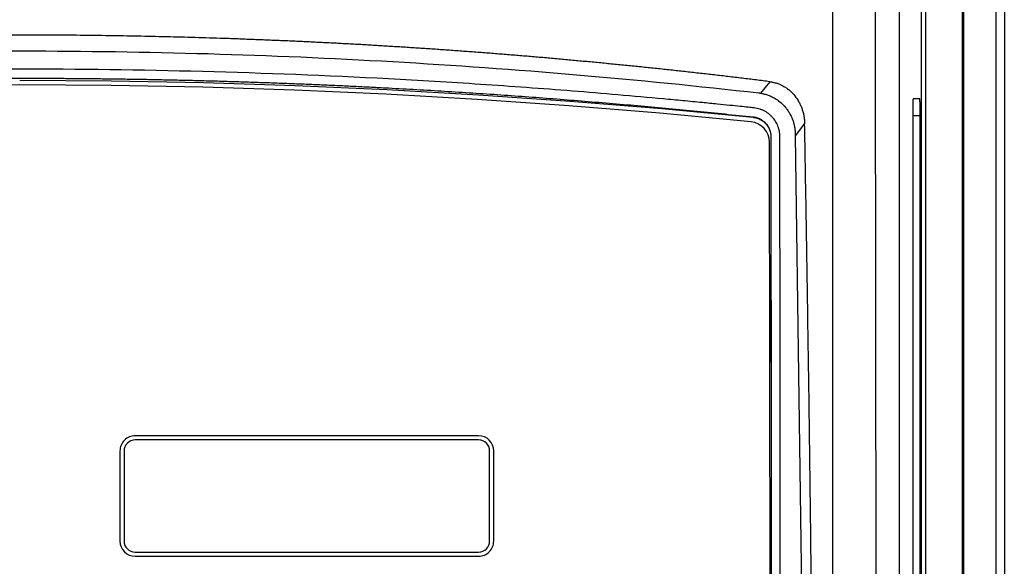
# Model space of a CAD drawing. Header units: millimetres. Extents: x 25 to 1229, y -261 to 1180.
# Tile 139 of 224: x 461 to 581, y 509 to 576. Entities that reach past the tile are written whole.
import ezdxf

# ---------------------------------------------------------------- set-up
doc = ezdxf.new("R2010")
doc.units = ezdxf.units.MM

msp = doc.modelspace()

# ---------------------------------------------------------------- linework, layer by layer
at = {"color": 7, "linetype": 'Continuous', "lineweight": 25}
for p, q in [((575.97, 640.49), (575.97, 280.41)), ((579.93, 280.45), (579.93, 640.45)), ((580.93, 640.45), (580.93, 280.45)), ((570.83, 468.55), (570.83, 582.35)), ((571.33, 582.11), (571.33, 468.55)), ((575.84, 468.34), (575.84, 582.56)), ((551.27, 566.64), (552.37, 568.05)), ((570.63, 565.95), (569.81, 565.95)), ((550.32, 563.76), (550.32, 563.71)), ((556.59, 562.94), (555.44, 561.47)), ((569.77, 563.95), (569.77, 486.95)), ((569.77, 563.95), (570.66, 563.95)), ((570.66, 486.95), (570.66, 563.95)), ((552.42, 458.94), (552.32, 560.67)), ((552.47, 561.38), (552.47, 561.33)), ((552.47, 561.33), (552.57, 459.21)), ((555.44, 561.47), (556.89, 457.85)), ((516.85, 524.93), (475, 524.93)), ((516.85, 524.43), (475, 524.43)), ((516.85, 524.43), (475, 524.43)), ((475, 524.43), (475, 524.43)), ((516.85, 524.43), (516.85, 524.43)), ((473.15, 523.08), (473.15, 512.1)), ((473.65, 523.08), (473.65, 512.1)), ((518.2, 512.1), (518.2, 523.08)), ((518.7, 512.1), (518.7, 523.08)), ((473.15, 512.1), (473.15, 512.1)), ((473.65, 512.1), (473.65, 512.1)), ((518.2, 512.1), (518.2, 512.1)), ((518.7, 512.1), (518.7, 512.1)), ((475, 510.75), (516.85, 510.75)), ((475, 510.25), (516.85, 510.25)), ((475, 510.25), (516.85, 510.25)), ((475, 510.25), (475, 510.25)), ((516.85, 510.25), (516.85, 510.25))]:
    msp.add_line(p, q, dxfattribs=at)
at = {"color": 7, "linetype": 'Continuous', "lineweight": 25, "flags": 128}
for points in [[(460.93, 567.65), (449.76, 567.58), (438.6, 567.37), (427.45, 567.02), (416.29, 566.53), (405.15, 565.9), (394.01, 565.12), (382.89, 564.21), (371.78, 563.16)], [(460.93, 568.23), (472.12, 568.16), (483.31, 567.94), (494.5, 567.59), (505.68, 567.1), (516.85, 566.46), (528.02, 565.68), (539.17, 564.77), (550.32, 563.71)], [(550.07, 563.16), (538.96, 564.21), (527.84, 565.12), (516.7, 565.9), (505.56, 566.53), (494.4, 567.02), (483.25, 567.37), (472.09, 567.58), (460.93, 567.65)]]:
    msp.add_lwpolyline(points, dxfattribs=at)
at = {"color": 7, "linetype": 'Continuous', "lineweight": 25}
for centre, radius, start, end in [((549.82, 560.67), 2.5, 0.0562, 84.2353), ((475, 523.08), 1.85, 89.9956, 179.9956), ((475, 523.08), 1.35, 89.9956, 179.9956), ((475, 523.08), 1.35, 89.9956, 179.9956), ((516.85, 523.08), 1.85, 0.0044, 90.0044), ((516.85, 523.08), 1.35, 0.0044, 90.0044), ((516.85, 523.08), 1.35, 0.0044, 90.0044), ((475, 512.1), 1.85, 180.0044, 270.0044), ((475, 512.1), 1.85, 180.0044, 270.0044), ((475, 512.1), 1.35, 180.0044, 270.0044), ((516.85, 512.1), 1.85, 269.9956, 359.9956), ((516.85, 512.1), 1.85, 269.9956, 359.9956), ((516.85, 512.1), 1.35, 269.9956, 359.9956)]:
    msp.add_arc(centre, radius, start, end, dxfattribs=at)
for points, knots in [([(565.37, 468.34), (565.37, 469.52), (565.37, 471.86), (565.36, 475.36), (565.35, 478.8), (565.35, 482.21), (565.34, 485.57), (565.34, 488.9), (565.33, 492.18), (565.33, 495.41), (565.32, 498.61), (565.32, 501.76), (565.31, 504.86), (565.31, 507.93), (565.3, 510.95), (565.3, 513.93), (565.3, 516.87), (565.29, 519.76), (565.29, 522.61), (565.28, 527.09), (565.28, 533.15), (565.27, 540.75), (565.26, 548.17), (565.25, 555.41), (565.24, 562.47), (565.23, 569.34), (565.22, 576.04), (565.21, 580.44), (565.21, 582.61)], [0, 0, 0, 0, 0.030992, 0.061605, 0.091841, 0.121698, 0.151177, 0.180278, 0.209001, 0.237346, 0.265312, 0.292901, 0.320112, 0.346945, 0.373399, 0.399476, 0.425175, 0.450496, 0.475439, 0.500004, 0.56805, 0.634511, 0.699388, 0.76268, 0.824388, 0.884511, 0.943048, 1, 1, 1, 1]), ([(560.04, 449.53), (560.04, 450.78), (560.04, 454.26), (560.04, 460.9), (560.04, 470.43), (560.04, 482.84), (560.03, 498.12), (560.03, 513.43), (560.03, 527.62), (560.03, 539.51), (560.02, 550.77), (560.02, 561.41), (560.01, 571.43), (560.01, 577.9), (560.01, 581.03)], [0, 0, 0, 0, 0.028657, 0.079182, 0.151577, 0.245844, 0.361986, 0.500008, 0.595168, 0.685596, 0.771295, 0.852262, 0.928497, 1, 1, 1, 1]), ([(568.11, 580.52), (568.11, 579.37), (568.11, 577.08), (568.11, 573.63), (568.11, 570.18), (568.11, 566.74), (568.11, 563.29), (568.11, 559.85), (568.11, 556.4), (568.11, 552.95), (568.11, 549.51), (568.11, 546.06), (568.11, 542.62), (568.11, 539.17), (568.11, 535.72), (568.12, 532.28), (568.12, 528.83), (568.12, 524.24), (568.12, 518.49), (568.13, 511.6), (568.13, 504.72), (568.14, 497.83), (568.15, 490.95), (568.15, 484.07), (568.16, 477.2), (568.17, 472.61), (568.17, 470.32)], [0, 0, 0, 0, 0.031249, 0.062496, 0.093743, 0.12499, 0.156236, 0.187482, 0.218728, 0.249975, 0.281223, 0.312471, 0.343721, 0.374973, 0.406226, 0.437482, 0.46874, 0.5, 0.562516, 0.625024, 0.687524, 0.75002, 0.812514, 0.875007, 0.937502, 1, 1, 1, 1]), ([(552.37, 568.05), (551.81, 568.12), (550.68, 568.26), (548.98, 568.47), (547.29, 568.67), (545.59, 568.87), (543.89, 569.06), (542.19, 569.25), (540.49, 569.44), (538.78, 569.62), (537.08, 569.8), (535.37, 569.97), (533.67, 570.14), (531.96, 570.31), (530.25, 570.47), (528.54, 570.63), (526.83, 570.79), (525.11, 570.94), (523.4, 571.09), (521.68, 571.23), (519.97, 571.37), (518.25, 571.51), (516.53, 571.64), (514.81, 571.76), (513.08, 571.89), (511.36, 572.01), (509.64, 572.12), (507.91, 572.24), (506.18, 572.34), (504.45, 572.45), (502.72, 572.55), (500.99, 572.64), (499.26, 572.74), (497.53, 572.82), (495.79, 572.91), (494.06, 572.99), (492.32, 573.06), (490.58, 573.13), (488.84, 573.2), (487.1, 573.27), (485.35, 573.33), (483.61, 573.38), (481.87, 573.43), (480.12, 573.48), (478.37, 573.52), (476.62, 573.56), (474.87, 573.6), (473.12, 573.63), (471.37, 573.65), (469.61, 573.68), (467.86, 573.7), (466.1, 573.71), (464.34, 573.72), (462.58, 573.73), (460.23, 573.73), (457.28, 573.72), (453.75, 573.7), (450.2, 573.65), (446.66, 573.59), (443.11, 573.52), (439.56, 573.42), (436.01, 573.31), (432.45, 573.18), (428.9, 573.04), (425.36, 572.88), (421.82, 572.7), (418.29, 572.5), (414.76, 572.29), (411.24, 572.06), (407.73, 571.82), (404.22, 571.55), (400.72, 571.28), (397.22, 570.98), (393.73, 570.67), (390.25, 570.35), (386.77, 570), (383.3, 569.65), (379.83, 569.27), (376.38, 568.88), (372.92, 568.47), (370.63, 568.19), (369.48, 568.05)], [0, 0, 0, 0, 0.009498, 0.01899, 0.028476, 0.037957, 0.047431, 0.0569, 0.066364, 0.075823, 0.085278, 0.094728, 0.104174, 0.113617, 0.123055, 0.132491, 0.141923, 0.151352, 0.160779, 0.170203, 0.179626, 0.189046, 0.198465, 0.207883, 0.217299, 0.226715, 0.23613, 0.245545, 0.254959, 0.264374, 0.273789, 0.283205, 0.292622, 0.302041, 0.31146, 0.320882, 0.330305, 0.33973, 0.349159, 0.358589, 0.368023, 0.37746, 0.386901, 0.396346, 0.405794, 0.415247, 0.424705, 0.434167, 0.443634, 0.453107, 0.462586, 0.472071, 0.481561, 0.491059, 0.500563, 0.519645, 0.538746, 0.55787, 0.577018, 0.596193, 0.615396, 0.634628, 0.653866, 0.673103, 0.692335, 0.711562, 0.73078, 0.749989, 0.769188, 0.788385, 0.807581, 0.826778, 0.84598, 0.865189, 0.884405, 0.903633, 0.922872, 0.942127, 0.961398, 0.980689, 1, 1, 1, 1]), ([(370.84, 566.68), (378.24, 567.53), (385.67, 568.27), (400.62, 569.55), (408.14, 570.08), (419.47, 570.73), (423.27, 570.91), (430.86, 571.24), (434.67, 571.37), (446.1, 571.69), (453.69, 571.8), (476.41, 571.79), (491.45, 571.35), (521.37, 569.64), (536.24, 568.37), (551.01, 566.68)], [0, 0, 0, 0, 0.125, 0.125, 0.25, 0.25, 0.3125, 0.3125, 0.375, 0.375, 0.5, 0.5, 0.75, 0.75, 1, 1, 1, 1]), ([(550.43, 564.86), (550.19, 564.88), (549.63, 564.95), (548.65, 565.05), (547.39, 565.18), (545.85, 565.33), (543.94, 565.52), (541.76, 565.73), (538.33, 566.05), (533.85, 566.45), (526.43, 567.07), (517.12, 567.74), (502.12, 568.64), (483.27, 569.38), (460.64, 569.68), (438.09, 569.37), (419.43, 568.62), (404.57, 567.73), (395.33, 567.06), (387.96, 566.45), (383.36, 566.04), (379.68, 565.69), (377.12, 565.44), (374.93, 565.22), (373.28, 565.06), (372.18, 564.94), (371.62, 564.88), (371.42, 564.86)], [0, 0, 0, 0, 0.004036, 0.009656, 0.01686, 0.025647, 0.036018, 0.049535, 0.062915, 0.094378, 0.125702, 0.188652, 0.251176, 0.376914, 0.501982, 0.625792, 0.750275, 0.812269, 0.87468, 0.905866, 0.937192, 0.952857, 0.968557, 0.980978, 0.990359, 0.996699, 1, 1, 1, 1]), ([(371.53, 563.76), (372.15, 563.83), (373.38, 563.96), (375.23, 564.15), (377.08, 564.33), (378.93, 564.51), (380.78, 564.69), (382.63, 564.86), (384.47, 565.03), (386.32, 565.2), (388.17, 565.36), (390.02, 565.51), (391.87, 565.67), (393.72, 565.82), (395.56, 565.96), (397.41, 566.1), (399.26, 566.24), (401.1, 566.37), (402.95, 566.5), (404.79, 566.62), (406.64, 566.74), (408.48, 566.86), (410.32, 566.97), (412.16, 567.08), (414, 567.18), (416.39, 567.31), (419.31, 567.46), (422.78, 567.62), (426.25, 567.77), (429.72, 567.91), (433.19, 568.03), (436.66, 568.13), (440.13, 568.22), (443.6, 568.3), (447.07, 568.37), (450.53, 568.42), (454, 568.45), (457.46, 568.47), (459.77, 568.48), (460.93, 568.48)], [0, 0, 0, 0, 0.021175, 0.042321, 0.063439, 0.084527, 0.105586, 0.126617, 0.147618, 0.168591, 0.189536, 0.210452, 0.231339, 0.252198, 0.273028, 0.29383, 0.314604, 0.33535, 0.356067, 0.376757, 0.397418, 0.418052, 0.438657, 0.459235, 0.479785, 0.500307, 0.538939, 0.577537, 0.616101, 0.654633, 0.693132, 0.731598, 0.770033, 0.808437, 0.846809, 0.885152, 0.923464, 0.961746, 1, 1, 1, 1]), ([(460.93, 568.48), (461.55, 568.48), (462.8, 568.48), (464.67, 568.47), (466.54, 568.46), (468.41, 568.44), (470.29, 568.43), (472.16, 568.4), (474.03, 568.38), (475.91, 568.35), (477.78, 568.31), (479.66, 568.27), (481.53, 568.23), (483.41, 568.18), (485.29, 568.13), (487.16, 568.07), (489.04, 568.01), (490.91, 567.95), (492.79, 567.88), (494.66, 567.81), (496.54, 567.73), (498.41, 567.65), (500.29, 567.57), (502.16, 567.48), (504.04, 567.38), (506.42, 567.26), (509.32, 567.1), (512.72, 566.9), (516.14, 566.68), (519.55, 566.46), (522.96, 566.21), (526.38, 565.96), (529.8, 565.68), (533.22, 565.4), (536.64, 565.1), (540.06, 564.79), (543.48, 564.46), (546.9, 564.12), (549.18, 563.88), (550.32, 563.76)], [0, 0, 0, 0, 0.020673, 0.041354, 0.062044, 0.082742, 0.10345, 0.124165, 0.14489, 0.165623, 0.186366, 0.207117, 0.227878, 0.248647, 0.269426, 0.290214, 0.311011, 0.331818, 0.352635, 0.37346, 0.394296, 0.415141, 0.435996, 0.456861, 0.477735, 0.49862, 0.536609, 0.574693, 0.612872, 0.651148, 0.689519, 0.727987, 0.766552, 0.805214, 0.843974, 0.882833, 0.921789, 0.960845, 1, 1, 1, 1]), ([(552.37, 568.05), (552.43, 568.04), (552.55, 568.03), (552.72, 567.99), (552.89, 567.95), (553.07, 567.91), (553.32, 567.83), (553.65, 567.7), (554.05, 567.49), (554.43, 567.25), (554.9, 566.88), (555.42, 566.33), (555.84, 565.7), (556.11, 565.16), (556.28, 564.73), (556.41, 564.3), (556.51, 563.85), (556.57, 563.4), (556.58, 563.09), (556.59, 562.94)], [0, 0, 0, 0, 0.025012, 0.049967, 0.074903, 0.099859, 0.124873, 0.187372, 0.250049, 0.312193, 0.374645, 0.49981, 0.624347, 0.686744, 0.749538, 0.811738, 0.874266, 0.937021, 1, 1, 1, 1]), ([(551.01, 566.68), (551.05, 566.68), (551.14, 566.66), (551.23, 566.65), (551.27, 566.64)], [0, 0, 0, 0, 0.528625, 1, 1, 1, 1]), ([(551.27, 566.64), (551.34, 566.63), (551.49, 566.61), (551.71, 566.55), (551.93, 566.49), (552.16, 566.41), (552.39, 566.31), (552.63, 566.2), (552.87, 566.08), (553.25, 565.85), (553.73, 565.48), (554.2, 565.01), (554.54, 564.56), (554.78, 564.18), (554.99, 563.77), (555.15, 563.36), (555.28, 562.94), (555.37, 562.51), (555.43, 562.09), (555.44, 561.81), (555.44, 561.67)], [0, 0, 0, 0, 0.031934, 0.065009, 0.099232, 0.134606, 0.171125, 0.208777, 0.247543, 0.287394, 0.397154, 0.504525, 0.568842, 0.632717, 0.69599, 0.75853, 0.820243, 0.881068, 0.940983, 1, 1, 1, 1]), ([(569.81, 565.95), (569.8, 565.95), (569.8, 565.91), (569.79, 565.71), (569.79, 565.56), (569.78, 565.17), (569.78, 564.93), (569.77, 564.44), (569.77, 564.19), (569.77, 563.95)], [0, 0, 0, 0, 0.25, 0.25, 0.5, 0.5, 0.75, 0.75, 1, 1, 1, 1]), ([(570.66, 563.95), (570.66, 564.19), (570.66, 564.44), (570.66, 564.93), (570.66, 565.17), (570.65, 565.56), (570.65, 565.71), (570.64, 565.91), (570.63, 565.95), (570.63, 565.95)], [0, 0, 0, 0, 0.25, 0.25, 0.5, 0.5, 0.75, 0.75, 1, 1, 1, 1]), ([(553.57, 561.37), (553.57, 561.43), (553.57, 561.56), (553.55, 561.75), (553.53, 561.93), (553.49, 562.12), (553.45, 562.29), (553.4, 562.47), (553.28, 562.79), (553.06, 563.23), (552.72, 563.67), (552.4, 563.99), (552.11, 564.22), (551.81, 564.42), (551.49, 564.58), (551.15, 564.71), (550.8, 564.8), (550.55, 564.84), (550.43, 564.86)], [0, 0, 0, 0, 0.036701, 0.072917, 0.108752, 0.144311, 0.179702, 0.215033, 0.250416, 0.374392, 0.498805, 0.570802, 0.641402, 0.711357, 0.781442, 0.852425, 0.925047, 1, 1, 1, 1]), ([(550.32, 563.76), (550.36, 563.76), (550.46, 563.75), (550.6, 563.72), (550.74, 563.68), (550.88, 563.64), (551.01, 563.58), (551.23, 563.48), (551.52, 563.3), (551.85, 563), (552.12, 562.65), (552.3, 562.3), (552.4, 561.97), (552.46, 561.67), (552.47, 561.47), (552.47, 561.38)], [0, 0, 0, 0, 0.042099, 0.083841, 0.12537, 0.166829, 0.208366, 0.250126, 0.375407, 0.49984, 0.62502, 0.749577, 0.833295, 0.916302, 1, 1, 1, 1]), ([(550.32, 563.71), (550.36, 563.71), (550.39, 563.7), (550.46, 563.69), (550.5, 563.68), (550.61, 563.66), (550.68, 563.65), (550.89, 563.58), (551.03, 563.53), (551.29, 563.4), (551.41, 563.32), (551.65, 563.14), (551.75, 563.04), (551.95, 562.83), (552.04, 562.71), (552.19, 562.46), (552.26, 562.33), (552.42, 561.92), (552.47, 561.63), (552.47, 561.33)], [0, 0, 0, 0, 0.03125, 0.03125, 0.0625, 0.0625, 0.125, 0.125, 0.25, 0.25, 0.375, 0.375, 0.5, 0.5, 0.625, 0.625, 0.75, 0.75, 1, 1, 1, 1]), ([(557.64, 481.56), (557.63, 483.25), (557.6, 486.64), (557.56, 491.72), (557.51, 496.81), (557.46, 501.89), (557.41, 506.98), (557.35, 512.06), (557.29, 517.15), (557.22, 522.23), (557.16, 527.32), (557.09, 532.41), (557.01, 537.5), (556.93, 542.58), (556.85, 547.67), (556.77, 552.76), (556.68, 557.85), (556.62, 561.24), (556.59, 562.94)], [0, 0, 0, 0, 0.062429, 0.124867, 0.187313, 0.249768, 0.312233, 0.374706, 0.437189, 0.499681, 0.562184, 0.624696, 0.687219, 0.749753, 0.812298, 0.874854, 0.937421, 1, 1, 1, 1]), ([(552.47, 561.38), (552.47, 559.69), (552.48, 556.33), (552.48, 551.27), (552.49, 546.21), (552.49, 541.14), (552.5, 536.07), (552.5, 530.99), (552.51, 525.9), (552.51, 520.8), (552.51, 515.7), (552.52, 510.59), (552.52, 505.48), (552.53, 500.36), (552.53, 495.23), (552.54, 490.09), (552.54, 484.95), (552.55, 479.8), (552.55, 474.64), (552.56, 469.48), (552.56, 464.31), (552.56, 460.86), (552.57, 459.14)], [0, 0, 0, 0, 0.049404, 0.09887, 0.148399, 0.19799, 0.247644, 0.29736, 0.347139, 0.396981, 0.446886, 0.496853, 0.546883, 0.596977, 0.647133, 0.697353, 0.747635, 0.797981, 0.848391, 0.898864, 0.9494, 1, 1, 1, 1]), ([(553.67, 457.02), (553.67, 458.46), (553.66, 462.37), (553.66, 469.76), (553.65, 480.2), (553.63, 493.69), (553.62, 511.3), (553.6, 529.83), (553.59, 546.12), (553.58, 555.91), (553.57, 560.27), (553.57, 561.37)], [0, 0, 0, 0, 0.041547, 0.112318, 0.212315, 0.34154, 0.500001, 0.718322, 0.874441, 0.968338, 1, 1, 1, 1])]:
    msp.add_open_spline(points, degree=3, knots=knots, dxfattribs=at)
msp.add_open_spline([(555.44, 561.67), (555.44, 561.6), (555.44, 561.54), (555.44, 561.47)], degree=3, dxfattribs=at)

doc.saveas('drawing.dxf')
